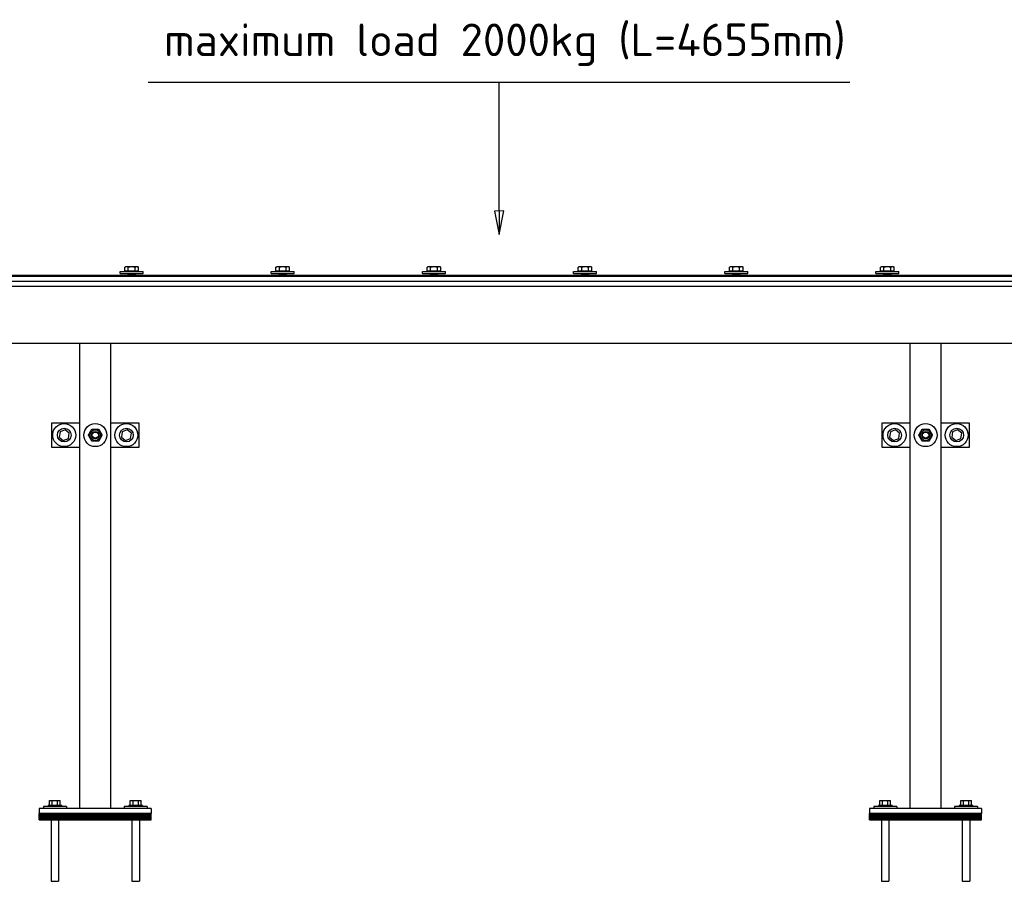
# Model space of a CAD drawing. Header units: millimetres. Extents: x 2241524 to 2686701, y -1965833 to -1461615.
# Tile 44 of 143: x 2333968 to 2335551, y -1954222 to -1952838. Entities that reach past the tile are written whole.
import ezdxf

# ---------------------------------------------------------------- set-up
doc = ezdxf.new("R2010")
doc.units = ezdxf.units.MM
doc.header["$LTSCALE"] = 100
doc.layers.add('CA_PODLAHA OBRYS', color=12, linetype='Continuous', lineweight=25)
doc.styles.add('MtXpl_ISOCPEUR', font='isocpeur.ttf')

msp = doc.modelspace()

# ---------------------------------------------------------------- linework, layer by layer
at = {"layer": 'CA_PODLAHA OBRYS'}
for p, q in [((2334174.67778, -1952938.23165), (2335302.84337, -1952938.23165)), ((2334738.76057, -1953142.01405), (2334738.76057, -1952938.23165)), ((2334746.28409, -1953145.00549), (2334731.28461, -1953145.12279)), ((2334731.28461, -1953145.12279), (2334739.07718, -1953182.56271)), ((2334746.28417, -1953145.00547), (2334731.28463, -1953145.12264)), ((2334731.28463, -1953145.12264), (2334739.07731, -1953182.56291)), ((2334738.7844, -1953145.06406), (2334738.76057, -1953142.01405)), ((2334738.7844, -1953145.06406), (2334739.07731, -1953182.56291)), ((2334739.07718, -1953182.56271), (2334746.28409, -1953145.00549)), ((2334739.07731, -1953182.56291), (2334746.28417, -1953145.00547)), ((2333911.1018, -1953248.2345), (2334142.1018, -1953248.2345)), ((2334129.6018, -1953242.2345), (2334166.6018, -1953242.2345)), ((2334129.6018, -1953245.2345), (2334129.6018, -1953242.2345)), ((2334129.6018, -1953245.2345), (2334166.6018, -1953245.2345)), ((2334138.6018, -1953234.7344), (2334137.13215, -1953235.58291)), ((2334137.13215, -1953241.6344), (2334137.13215, -1953235.58291)), ((2334142.61698, -1953241.6344), (2334137.13215, -1953241.6344)), ((2334138.1518, -1953248.9345), (2334138.1518, -1953250.2345)), ((2334157.8518, -1953248.7345), (2334138.3518, -1953248.7345)), ((2334139.87456, -1953234.7344), (2334138.6018, -1953234.7344)), ((2334139.5018, -1953241.6344), (2334139.5018, -1953242.2345)), ((2334148.1018, -1953234.7344), (2334139.87456, -1953234.7344)), ((2334142.57541, -1953246.41087), (2334142.1018, -1953247.4845)), ((2334142.1018, -1953247.4845), (2334154.1018, -1953247.4845)), ((2334142.1018, -1953247.4845), (2334142.1018, -1953248.7345)), ((2334142.57541, -1953245.2345), (2334142.57541, -1953246.41087)), ((2334142.57541, -1953246.41087), (2334153.6282, -1953246.41087)), ((2334142.61698, -1953241.6344), (2334142.61698, -1953235.58291)), ((2334153.58663, -1953241.6344), (2334142.61698, -1953241.6344)), ((2334156.32905, -1953234.7344), (2334148.1018, -1953234.7344)), ((2334153.58663, -1953241.6344), (2334153.58663, -1953235.58291)), ((2334159.07146, -1953241.6344), (2334153.58663, -1953241.6344)), ((2334153.6282, -1953245.2345), (2334153.6282, -1953246.41087)), ((2334153.6282, -1953246.41087), (2334154.1018, -1953247.4845)), ((2334154.1018, -1953247.4845), (2334154.1018, -1953248.7345)), ((2334154.1018, -1953248.2345), (2334385.1018, -1953248.2345)), ((2334157.6018, -1953234.7344), (2334156.32905, -1953234.7344)), ((2334156.7018, -1953241.6344), (2334156.7018, -1953242.2345)), ((2334157.6018, -1953234.7344), (2334159.07146, -1953235.58291)), ((2334158.0518, -1953248.9345), (2334158.0518, -1953250.2345)), ((2334159.07146, -1953241.6344), (2334159.07146, -1953235.58291)), ((2334166.6018, -1953245.2345), (2334166.6018, -1953242.2345)), ((2334372.6018, -1953242.2345), (2334409.6018, -1953242.2345)), ((2334372.6018, -1953245.2345), (2334372.6018, -1953242.2345)), ((2334372.6018, -1953245.2345), (2334409.6018, -1953245.2345)), ((2334381.6018, -1953234.7344), (2334380.13215, -1953235.58291)), ((2334380.13215, -1953241.6344), (2334380.13215, -1953235.58291)), ((2334385.61698, -1953241.6344), (2334380.13215, -1953241.6344)), ((2334381.1518, -1953248.9345), (2334381.1518, -1953250.2345)), ((2334400.8518, -1953248.7345), (2334381.3518, -1953248.7345)), ((2334382.87456, -1953234.7344), (2334381.6018, -1953234.7344)), ((2334382.5018, -1953241.6344), (2334382.5018, -1953242.2345)), ((2334391.1018, -1953234.7344), (2334382.87456, -1953234.7344)), ((2334385.57541, -1953246.41087), (2334385.1018, -1953247.4845)), ((2334385.1018, -1953247.4845), (2334397.1018, -1953247.4845)), ((2334385.1018, -1953247.4845), (2334385.1018, -1953248.7345)), ((2334385.57541, -1953245.2345), (2334385.57541, -1953246.41087)), ((2334385.57541, -1953246.41087), (2334396.6282, -1953246.41087)), ((2334385.61698, -1953241.6344), (2334385.61698, -1953235.58291)), ((2334396.58663, -1953241.6344), (2334385.61698, -1953241.6344)), ((2334399.32905, -1953234.7344), (2334391.1018, -1953234.7344)), ((2334396.58663, -1953241.6344), (2334396.58663, -1953235.58291)), ((2334402.07146, -1953241.6344), (2334396.58663, -1953241.6344)), ((2334396.6282, -1953245.2345), (2334396.6282, -1953246.41087)), ((2334396.6282, -1953246.41087), (2334397.1018, -1953247.4845)), ((2334397.1018, -1953247.4845), (2334397.1018, -1953248.7345)), ((2334397.1018, -1953248.2345), (2334628.1018, -1953248.2345)), ((2334400.6018, -1953234.7344), (2334399.32905, -1953234.7344)), ((2334399.7018, -1953241.6344), (2334399.7018, -1953242.2345)), ((2334400.6018, -1953234.7344), (2334402.07146, -1953235.58291)), ((2334401.0518, -1953248.9345), (2334401.0518, -1953250.2345)), ((2334402.07146, -1953241.6344), (2334402.07146, -1953235.58291)), ((2334409.6018, -1953245.2345), (2334409.6018, -1953242.2345)), ((2334615.6018, -1953242.2345), (2334652.6018, -1953242.2345)), ((2334615.6018, -1953245.2345), (2334615.6018, -1953242.2345)), ((2334615.6018, -1953245.2345), (2334652.6018, -1953245.2345)), ((2334624.6018, -1953234.7344), (2334623.13215, -1953235.58291)), ((2334623.13215, -1953241.6344), (2334623.13215, -1953235.58291)), ((2334628.61698, -1953241.6344), (2334623.13215, -1953241.6344)), ((2334624.1518, -1953248.9345), (2334624.1518, -1953250.2345)), ((2334643.8518, -1953248.7345), (2334624.3518, -1953248.7345)), ((2334625.87456, -1953234.7344), (2334624.6018, -1953234.7344)), ((2334625.5018, -1953241.6344), (2334625.5018, -1953242.2345)), ((2334634.1018, -1953234.7344), (2334625.87456, -1953234.7344)), ((2334628.57541, -1953246.41087), (2334628.1018, -1953247.4845)), ((2334628.1018, -1953247.4845), (2334640.1018, -1953247.4845)), ((2334628.1018, -1953247.4845), (2334628.1018, -1953248.7345)), ((2334628.57541, -1953245.2345), (2334628.57541, -1953246.41087)), ((2334628.57541, -1953246.41087), (2334639.6282, -1953246.41087)), ((2334628.61698, -1953241.6344), (2334628.61698, -1953235.58291)), ((2334639.58663, -1953241.6344), (2334628.61698, -1953241.6344)), ((2334642.32905, -1953234.7344), (2334634.1018, -1953234.7344)), ((2334639.58663, -1953241.6344), (2334639.58663, -1953235.58291)), ((2334645.07146, -1953241.6344), (2334639.58663, -1953241.6344)), ((2334639.6282, -1953245.2345), (2334639.6282, -1953246.41087)), ((2334639.6282, -1953246.41087), (2334640.1018, -1953247.4845)), ((2334640.1018, -1953247.4845), (2334640.1018, -1953248.7345)), ((2334640.1018, -1953248.2345), (2334871.1018, -1953248.2345)), ((2334643.6018, -1953234.7344), (2334642.32905, -1953234.7344)), ((2334642.7018, -1953241.6344), (2334642.7018, -1953242.2345)), ((2334643.6018, -1953234.7344), (2334645.07146, -1953235.58291)), ((2334644.0518, -1953248.9345), (2334644.0518, -1953250.2345)), ((2334645.07146, -1953241.6344), (2334645.07146, -1953235.58291)), ((2334652.6018, -1953245.2345), (2334652.6018, -1953242.2345)), ((2334858.6018, -1953242.2345), (2334895.6018, -1953242.2345)), ((2334858.6018, -1953245.2345), (2334858.6018, -1953242.2345)), ((2334858.6018, -1953245.2345), (2334895.6018, -1953245.2345)), ((2334867.6018, -1953234.7344), (2334866.13215, -1953235.58291)), ((2334866.13215, -1953241.6344), (2334866.13215, -1953235.58291)), ((2334871.61698, -1953241.6344), (2334866.13215, -1953241.6344)), ((2334867.1518, -1953248.9345), (2334867.1518, -1953250.2345)), ((2334886.8518, -1953248.7345), (2334867.3518, -1953248.7345)), ((2334868.87456, -1953234.7344), (2334867.6018, -1953234.7344)), ((2334868.5018, -1953241.6344), (2334868.5018, -1953242.2345)), ((2334877.1018, -1953234.7344), (2334868.87456, -1953234.7344)), ((2334871.57541, -1953246.41087), (2334871.1018, -1953247.4845)), ((2334871.1018, -1953247.4845), (2334883.1018, -1953247.4845)), ((2334871.1018, -1953247.4845), (2334871.1018, -1953248.7345)), ((2334871.57541, -1953245.2345), (2334871.57541, -1953246.41087)), ((2334871.57541, -1953246.41087), (2334882.6282, -1953246.41087)), ((2334871.61698, -1953241.6344), (2334871.61698, -1953235.58291)), ((2334882.58663, -1953241.6344), (2334871.61698, -1953241.6344)), ((2334885.32905, -1953234.7344), (2334877.1018, -1953234.7344)), ((2334882.58663, -1953241.6344), (2334882.58663, -1953235.58291)), ((2334888.07146, -1953241.6344), (2334882.58663, -1953241.6344)), ((2334882.6282, -1953245.2345), (2334882.6282, -1953246.41087)), ((2334882.6282, -1953246.41087), (2334883.1018, -1953247.4845)), ((2334883.1018, -1953247.4845), (2334883.1018, -1953248.7345)), ((2334883.1018, -1953248.2345), (2335114.1018, -1953248.2345)), ((2334886.6018, -1953234.7344), (2334885.32905, -1953234.7344)), ((2334885.7018, -1953241.6344), (2334885.7018, -1953242.2345)), ((2334886.6018, -1953234.7344), (2334888.07146, -1953235.58291)), ((2334887.0518, -1953248.9345), (2334887.0518, -1953250.2345)), ((2334888.07146, -1953241.6344), (2334888.07146, -1953235.58291)), ((2334895.6018, -1953245.2345), (2334895.6018, -1953242.2345)), ((2335101.6018, -1953242.2345), (2335138.6018, -1953242.2345)), ((2335101.6018, -1953245.2345), (2335101.6018, -1953242.2345)), ((2335101.6018, -1953245.2345), (2335138.6018, -1953245.2345)), ((2335110.6018, -1953234.7344), (2335109.13215, -1953235.58291)), ((2335109.13215, -1953241.6344), (2335109.13215, -1953235.58291)), ((2335114.61698, -1953241.6344), (2335109.13215, -1953241.6344)), ((2335110.1518, -1953248.9345), (2335110.1518, -1953250.2345)), ((2335129.8518, -1953248.7345), (2335110.3518, -1953248.7345)), ((2335111.87456, -1953234.7344), (2335110.6018, -1953234.7344)), ((2335111.5018, -1953241.6344), (2335111.5018, -1953242.2345)), ((2335120.1018, -1953234.7344), (2335111.87456, -1953234.7344)), ((2335114.57541, -1953246.41087), (2335114.1018, -1953247.4845)), ((2335114.1018, -1953247.4845), (2335126.1018, -1953247.4845)), ((2335114.1018, -1953247.4845), (2335114.1018, -1953248.7345)), ((2335114.57541, -1953245.2345), (2335114.57541, -1953246.41087)), ((2335114.57541, -1953246.41087), (2335125.6282, -1953246.41087)), ((2335114.61698, -1953241.6344), (2335114.61698, -1953235.58291)), ((2335125.58663, -1953241.6344), (2335114.61698, -1953241.6344)), ((2335128.32905, -1953234.7344), (2335120.1018, -1953234.7344)), ((2335125.58663, -1953241.6344), (2335125.58663, -1953235.58291)), ((2335131.07146, -1953241.6344), (2335125.58663, -1953241.6344)), ((2335125.6282, -1953245.2345), (2335125.6282, -1953246.41087)), ((2335125.6282, -1953246.41087), (2335126.1018, -1953247.4845)), ((2335126.1018, -1953247.4845), (2335126.1018, -1953248.7345)), ((2335126.1018, -1953248.2345), (2335357.1018, -1953248.2345)), ((2335129.6018, -1953234.7344), (2335128.32905, -1953234.7344)), ((2335128.7018, -1953241.6344), (2335128.7018, -1953242.2345)), ((2335129.6018, -1953234.7344), (2335131.07146, -1953235.58291)), ((2335130.0518, -1953248.9345), (2335130.0518, -1953250.2345)), ((2335131.07146, -1953241.6344), (2335131.07146, -1953235.58291)), ((2335138.6018, -1953245.2345), (2335138.6018, -1953242.2345)), ((2335344.6018, -1953242.2345), (2335381.6018, -1953242.2345)), ((2335344.6018, -1953245.2345), (2335344.6018, -1953242.2345)), ((2335344.6018, -1953245.2345), (2335381.6018, -1953245.2345)), ((2335353.6018, -1953234.7344), (2335352.13215, -1953235.58291)), ((2335352.13215, -1953241.6344), (2335352.13215, -1953235.58291)), ((2335357.61698, -1953241.6344), (2335352.13215, -1953241.6344)), ((2335353.1518, -1953248.9345), (2335353.1518, -1953250.2345)), ((2335372.8518, -1953248.7345), (2335353.3518, -1953248.7345)), ((2335354.87456, -1953234.7344), (2335353.6018, -1953234.7344)), ((2335354.5018, -1953241.6344), (2335354.5018, -1953242.2345)), ((2335363.1018, -1953234.7344), (2335354.87456, -1953234.7344)), ((2335357.57541, -1953246.41087), (2335357.1018, -1953247.4845)), ((2335357.1018, -1953247.4845), (2335369.1018, -1953247.4845)), ((2335357.1018, -1953247.4845), (2335357.1018, -1953248.7345)), ((2335357.57541, -1953245.2345), (2335357.57541, -1953246.41087)), ((2335357.57541, -1953246.41087), (2335368.6282, -1953246.41087)), ((2335357.61698, -1953241.6344), (2335357.61698, -1953235.58291)), ((2335368.58663, -1953241.6344), (2335357.61698, -1953241.6344)), ((2335371.32905, -1953234.7344), (2335363.1018, -1953234.7344)), ((2335368.58663, -1953241.6344), (2335368.58663, -1953235.58291)), ((2335374.07146, -1953241.6344), (2335368.58663, -1953241.6344)), ((2335368.6282, -1953245.2345), (2335368.6282, -1953246.41087)), ((2335368.6282, -1953246.41087), (2335369.1018, -1953247.4845)), ((2335369.1018, -1953247.4845), (2335369.1018, -1953248.7345)), ((2335369.1018, -1953248.2345), (2335600.1018, -1953248.2345)), ((2335372.6018, -1953234.7344), (2335371.32905, -1953234.7344)), ((2335371.7018, -1953241.6344), (2335371.7018, -1953242.2345)), ((2335372.6018, -1953234.7344), (2335374.07146, -1953235.58291)), ((2335373.0518, -1953248.9345), (2335373.0518, -1953250.2345)), ((2335374.07146, -1953241.6344), (2335374.07146, -1953235.58291)), ((2335381.6018, -1953245.2345), (2335381.6018, -1953242.2345)), ((2336984.6018, -1953250.2345), (2332529.6018, -1953250.2345)), ((2336934.6018, -1953258.2345), (2332579.6018, -1953258.2345)), ((2336940.6018, -1953266.2345), (2332573.6018, -1953266.2345)), ((2336934.6018, -1953358.2345), (2332579.6018, -1953358.2345)), ((2334064.6018, -1954105.2345), (2334064.6018, -1953358.2345)), ((2334114.6018, -1954105.2345), (2334114.6018, -1953358.2345)), ((2335399.6018, -1954105.2345), (2335399.6018, -1953358.2345)), ((2335449.6018, -1954105.2345), (2335449.6018, -1953358.2345)), ((2334019.6018, -1953525.2345), (2334019.6018, -1953485.2345)), ((2334019.6018, -1953485.2345), (2334064.6018, -1953485.2345)), ((2334114.6018, -1953485.2345), (2334159.6018, -1953485.2345)), ((2334159.6018, -1953485.2345), (2334159.6018, -1953525.2345)), ((2335354.6018, -1953525.2345), (2335354.6018, -1953485.2345)), ((2335354.6018, -1953485.2345), (2335399.6018, -1953485.2345)), ((2335449.6018, -1953485.2345), (2335494.6018, -1953485.2345)), ((2335494.6018, -1953485.2345), (2335494.6018, -1953525.2345)), ((2334032.91967, -1953499.72551), (2334031.48981, -1953508.26691)), ((2334041.03167, -1953496.69311), (2334032.91967, -1953499.72551)), ((2334047.7138, -1953502.2021), (2334041.03167, -1953496.69311)), ((2334046.28394, -1953510.7435), (2334047.7138, -1953502.2021)), ((2334132.91967, -1953499.72551), (2334131.48981, -1953508.26691)), ((2334141.03167, -1953496.69311), (2334132.91967, -1953499.72551)), ((2334147.7138, -1953502.2021), (2334141.03167, -1953496.69311)), ((2334146.28394, -1953510.7435), (2334147.7138, -1953502.2021)), ((2335367.91967, -1953499.72551), (2335366.48981, -1953508.26691)), ((2335376.03167, -1953496.69311), (2335367.91967, -1953499.72551)), ((2335382.7138, -1953502.2021), (2335376.03167, -1953496.69311)), ((2335381.28394, -1953510.7435), (2335382.7138, -1953502.2021)), ((2335467.91967, -1953499.72551), (2335466.48981, -1953508.26691)), ((2335476.03167, -1953496.69311), (2335467.91967, -1953499.72551)), ((2335482.7138, -1953502.2021), (2335476.03167, -1953496.69311)), ((2335481.28394, -1953510.7435), (2335482.7138, -1953502.2021)), ((2334031.48981, -1953508.26691), (2334038.17194, -1953513.7759)), ((2334038.17194, -1953513.7759), (2334046.28394, -1953510.7435)), ((2334131.48981, -1953508.26691), (2334138.17194, -1953513.7759)), ((2334138.17194, -1953513.7759), (2334146.28394, -1953510.7435)), ((2335366.48981, -1953508.26691), (2335373.17194, -1953513.7759)), ((2335373.17194, -1953513.7759), (2335381.28394, -1953510.7435)), ((2335466.48981, -1953508.26691), (2335473.17194, -1953513.7759)), ((2335473.17194, -1953513.7759), (2335481.28394, -1953510.7435)), ((2334064.6018, -1953525.2345), (2334019.6018, -1953525.2345)), ((2334159.6018, -1953525.2345), (2334114.6018, -1953525.2345)), ((2335399.6018, -1953525.2345), (2335354.6018, -1953525.2345)), ((2335494.6018, -1953525.2345), (2335449.6018, -1953525.2345)), ((2334043.1018, -1954102.2345), (2334006.1018, -1954102.2345)), ((2334006.1018, -1954102.2345), (2334006.1018, -1954105.2345)), ((2334035.6018, -1954100.2345), (2334013.6018, -1954100.2345)), ((2334013.6018, -1954100.2345), (2334013.6018, -1954102.2345)), ((2334015.94155, -1954092.2345), (2334020.27168, -1954092.2345)), ((2334015.94155, -1954100.2345), (2334015.94155, -1954092.2345)), ((2334020.27168, -1954092.2345), (2334028.93193, -1954092.2345)), ((2334020.27168, -1954100.2345), (2334020.27168, -1954092.2345)), ((2334028.93193, -1954092.2345), (2334033.26206, -1954092.2345)), ((2334028.93193, -1954100.2345), (2334028.93193, -1954092.2345)), ((2334033.26206, -1954100.2345), (2334033.26206, -1954092.2345)), ((2334035.6018, -1954100.2345), (2334035.6018, -1954102.2345)), ((2334043.1018, -1954102.2345), (2334043.1018, -1954105.2345)), ((2334173.1018, -1954102.2345), (2334136.1018, -1954102.2345)), ((2334136.1018, -1954102.2345), (2334136.1018, -1954105.2345)), ((2334165.6018, -1954100.2345), (2334143.6018, -1954100.2345)), ((2334143.6018, -1954100.2345), (2334143.6018, -1954102.2345)), ((2334145.94155, -1954092.2345), (2334150.27168, -1954092.2345)), ((2334145.94155, -1954100.2345), (2334145.94155, -1954092.2345)), ((2334150.27168, -1954092.2345), (2334158.93193, -1954092.2345)), ((2334150.27168, -1954100.2345), (2334150.27168, -1954092.2345)), ((2334158.93193, -1954092.2345), (2334163.26206, -1954092.2345)), ((2334158.93193, -1954100.2345), (2334158.93193, -1954092.2345)), ((2334163.26206, -1954100.2345), (2334163.26206, -1954092.2345)), ((2334165.6018, -1954100.2345), (2334165.6018, -1954102.2345)), ((2334173.1018, -1954102.2345), (2334173.1018, -1954105.2345)), ((2335378.1018, -1954102.2345), (2335341.1018, -1954102.2345)), ((2335341.1018, -1954102.2345), (2335341.1018, -1954105.2345)), ((2335370.6018, -1954100.2345), (2335348.6018, -1954100.2345)), ((2335348.6018, -1954100.2345), (2335348.6018, -1954102.2345)), ((2335350.94155, -1954092.2345), (2335355.27168, -1954092.2345)), ((2335350.94155, -1954100.2345), (2335350.94155, -1954092.2345)), ((2335355.27168, -1954092.2345), (2335363.93193, -1954092.2345)), ((2335355.27168, -1954100.2345), (2335355.27168, -1954092.2345)), ((2335363.93193, -1954092.2345), (2335368.26206, -1954092.2345)), ((2335363.93193, -1954100.2345), (2335363.93193, -1954092.2345)), ((2335368.26206, -1954100.2345), (2335368.26206, -1954092.2345)), ((2335370.6018, -1954100.2345), (2335370.6018, -1954102.2345)), ((2335378.1018, -1954102.2345), (2335378.1018, -1954105.2345)), ((2335508.1018, -1954102.2345), (2335471.1018, -1954102.2345)), ((2335471.1018, -1954102.2345), (2335471.1018, -1954105.2345)), ((2335500.6018, -1954100.2345), (2335478.6018, -1954100.2345)), ((2335478.6018, -1954100.2345), (2335478.6018, -1954102.2345)), ((2335480.94155, -1954092.2345), (2335485.27168, -1954092.2345)), ((2335480.94155, -1954100.2345), (2335480.94155, -1954092.2345)), ((2335485.27168, -1954092.2345), (2335493.93193, -1954092.2345)), ((2335485.27168, -1954100.2345), (2335485.27168, -1954092.2345)), ((2335493.93193, -1954092.2345), (2335498.26206, -1954092.2345)), ((2335493.93193, -1954100.2345), (2335493.93193, -1954092.2345)), ((2335498.26206, -1954100.2345), (2335498.26206, -1954092.2345)), ((2335500.6018, -1954100.2345), (2335500.6018, -1954102.2345)), ((2335508.1018, -1954102.2345), (2335508.1018, -1954105.2345)), ((2334179.6018, -1954105.2345), (2333999.6018, -1954105.2345)), ((2333999.6018, -1954105.2345), (2333999.6018, -1954113.2345)), ((2333999.6018, -1954115.2345), (2333999.6018, -1954113.2345)), ((2333999.6018, -1954113.2345), (2334179.6018, -1954113.2345)), ((2334179.6018, -1954113.2345), (2333999.6018, -1954113.2345)), ((2333999.6018, -1954115.2345), (2334179.6018, -1954115.2345)), ((2333999.6018, -1954117.2345), (2333999.6018, -1954115.2345)), ((2333999.6018, -1954115.2345), (2334179.6018, -1954115.2345)), ((2333999.6018, -1954119.2345), (2333999.6018, -1954117.2345)), ((2333999.6018, -1954117.2345), (2334179.6018, -1954117.2345)), ((2333999.6018, -1954117.2345), (2334179.6018, -1954117.2345)), ((2333999.6018, -1954121.2345), (2333999.6018, -1954119.2345)), ((2333999.6018, -1954119.2345), (2334179.6018, -1954119.2345)), ((2333999.6018, -1954119.2345), (2334179.6018, -1954119.2345)), ((2334179.6018, -1954105.2345), (2334179.6018, -1954113.2345)), ((2334179.6018, -1954115.2345), (2334179.6018, -1954113.2345)), ((2334179.6018, -1954117.2345), (2334179.6018, -1954115.2345)), ((2334179.6018, -1954119.2345), (2334179.6018, -1954117.2345)), ((2334179.6018, -1954121.2345), (2334179.6018, -1954119.2345)), ((2335514.6018, -1954105.2345), (2335334.6018, -1954105.2345)), ((2335334.6018, -1954105.2345), (2335334.6018, -1954113.2345)), ((2335334.6018, -1954115.2345), (2335334.6018, -1954113.2345)), ((2335334.6018, -1954113.2345), (2335514.6018, -1954113.2345)), ((2335514.6018, -1954113.2345), (2335334.6018, -1954113.2345)), ((2335334.6018, -1954115.2345), (2335514.6018, -1954115.2345)), ((2335334.6018, -1954117.2345), (2335334.6018, -1954115.2345)), ((2335334.6018, -1954115.2345), (2335514.6018, -1954115.2345)), ((2335334.6018, -1954119.2345), (2335334.6018, -1954117.2345)), ((2335334.6018, -1954117.2345), (2335514.6018, -1954117.2345)), ((2335334.6018, -1954117.2345), (2335514.6018, -1954117.2345)), ((2335334.6018, -1954121.2345), (2335334.6018, -1954119.2345)), ((2335334.6018, -1954119.2345), (2335514.6018, -1954119.2345)), ((2335334.6018, -1954119.2345), (2335514.6018, -1954119.2345)), ((2335514.6018, -1954105.2345), (2335514.6018, -1954113.2345)), ((2335514.6018, -1954115.2345), (2335514.6018, -1954113.2345)), ((2335514.6018, -1954117.2345), (2335514.6018, -1954115.2345)), ((2335514.6018, -1954119.2345), (2335514.6018, -1954117.2345)), ((2335514.6018, -1954121.2345), (2335514.6018, -1954119.2345)), ((2333999.6018, -1954123.2345), (2333999.6018, -1954121.2345)), ((2333999.6018, -1954121.2345), (2334179.6018, -1954121.2345)), ((2333999.6018, -1954121.2345), (2334179.6018, -1954121.2345)), ((2333999.6018, -1954123.2345), (2334179.6018, -1954123.2345)), ((2334018.6018, -1954123.2345), (2334018.6018, -1954222.2345)), ((2334030.6018, -1954123.2345), (2334030.6018, -1954222.2345)), ((2334148.6018, -1954123.2345), (2334148.6018, -1954222.2345)), ((2334160.6018, -1954123.2345), (2334160.6018, -1954222.2345)), ((2334179.6018, -1954123.2345), (2334179.6018, -1954121.2345)), ((2335334.6018, -1954123.2345), (2335334.6018, -1954121.2345)), ((2335334.6018, -1954121.2345), (2335514.6018, -1954121.2345)), ((2335334.6018, -1954121.2345), (2335514.6018, -1954121.2345)), ((2335334.6018, -1954123.2345), (2335514.6018, -1954123.2345)), ((2335353.6018, -1954123.2345), (2335353.6018, -1954222.2345)), ((2335365.6018, -1954123.2345), (2335365.6018, -1954222.2345)), ((2335483.6018, -1954123.2345), (2335483.6018, -1954222.2345)), ((2335495.6018, -1954123.2345), (2335495.6018, -1954222.2345)), ((2335514.6018, -1954123.2345), (2335514.6018, -1954121.2345)), ((2334018.6018, -1954222.2345), (2334030.6018, -1954222.2345)), ((2334148.6018, -1954222.2345), (2334160.6018, -1954222.2345)), ((2335353.6018, -1954222.2345), (2335365.6018, -1954222.2345)), ((2335483.6018, -1954222.2345), (2335495.6018, -1954222.2345))]:
    msp.add_line(p, q, dxfattribs=at)
for centre, major_axis, ratio, start_param, end_param in [((2334138.3518, -1953248.9345), (-0.14142, 0.14142), 0.9999999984, -0.7853981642, 0.7853981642), ((2334157.8518, -1953248.9345), (0.14142, 0.14142), 0.9999999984, 5.497787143, 7.0685834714), ((2334381.3518, -1953248.9345), (-0.14142, 0.14142), 0.9999999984, -0.7853981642, 0.7853981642), ((2334400.8518, -1953248.9345), (0.14142, 0.14142), 0.9999999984, 5.497787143, 7.0685834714), ((2334624.3518, -1953248.9345), (-0.14142, 0.14142), 0.9999999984, -0.7853981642, 0.7853981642), ((2334643.8518, -1953248.9345), (0.14142, 0.14142), 0.9999999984, 5.497787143, 7.0685834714), ((2334867.3518, -1953248.9345), (-0.14142, 0.14142), 0.9999999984, -0.7853981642, 0.7853981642), ((2334886.8518, -1953248.9345), (0.14142, 0.14142), 0.9999999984, 5.497787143, 7.0685834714), ((2335110.3518, -1953248.9345), (-0.14142, 0.14142), 0.9999999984, -0.7853981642, 0.7853981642), ((2335129.8518, -1953248.9345), (0.14142, 0.14142), 0.9999999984, 5.497787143, 7.0685834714), ((2335353.3518, -1953248.9345), (-0.14142, 0.14142), 0.9999999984, -0.7853981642, 0.7853981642), ((2335372.8518, -1953248.9345), (0.14142, 0.14142), 0.9999999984, 5.497787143, 7.0685834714), ((2334039.6018, -1953505.2345), (13.08148, 13.08148), 1, 5.4977871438, 11.780972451), ((2334089.6018, -1953505.2345), (13.08148, 13.08148), 1, 5.4977871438, 11.780972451), ((2334139.6018, -1953505.2345), (13.08148, 13.08148), 1, 5.4977871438, 11.780972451), ((2335374.6018, -1953505.2345), (13.08148, 13.08148), 1, 5.4977871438, 11.780972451), ((2335424.6018, -1953505.2345), (13.08148, 13.08148), 1, 5.4977871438, 11.780972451), ((2335474.6018, -1953505.2345), (13.08148, 13.08148), 1, 5.4977871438, 11.780972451), ((2334039.6018, -1953505.2345), (7.77817, 7.77817), 1, 5.4977871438, 11.7809724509), ((2334089.6018, -1953505.2345), (6.08112, 6.08112), 1, 5.4977871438, 11.780972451), ((2334089.6018, -1953505.2345), (4.24279, 4.24279), 0.9999999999, 5.4977871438, 11.7809724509), ((2334089.6018, -1953505.2345), (-4.24264, 4.24264), 0.9999999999, 3.926990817, 10.2101761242), ((2334089.6018, -1953505.2345), (-3.53553, 3.53553), 0.9999999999, 3.926990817, 10.2101761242), ((2334139.6018, -1953505.2345), (7.77817, 7.77817), 1, 5.4977871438, 11.7809724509), ((2335374.6018, -1953505.2345), (7.77817, 7.77817), 1, 5.4977871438, 11.7809724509), ((2335424.6018, -1953505.2345), (6.08112, 6.08112), 1, 5.4977871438, 11.780972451), ((2335424.6018, -1953505.2345), (4.24279, 4.24279), 0.9999999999, 5.4977871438, 11.7809724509), ((2335424.6018, -1953505.2345), (-4.24264, 4.24264), 0.9999999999, 3.926990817, 10.2101761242), ((2335424.6018, -1953505.2345), (-3.53553, 3.53553), 0.9999999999, 3.926990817, 10.2101761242), ((2335474.6018, -1953505.2345), (7.77817, 7.77817), 1, 5.4977871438, 11.7809724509)]:
    msp.add_ellipse(centre, major_axis=major_axis, ratio=ratio, start_param=start_param, end_param=end_param, dxfattribs=at)
for points, weights in [([(2334139.87456, -1953234.7344), (2334138.6018, -1953234.7344), (2334137.13215, -1953235.58291)], [1, 1.0379548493, 1]), ([(2334142.61698, -1953235.58291), (2334141.14732, -1953234.7344), (2334139.87456, -1953234.7344)], [1, 1.0379548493, 1]), ([(2334148.1018, -1953234.7344), (2334145.55629, -1953234.7344), (2334142.61698, -1953235.58291)], [1, 1.0379548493, 1]), ([(2334153.58663, -1953235.58291), (2334150.64732, -1953234.7344), (2334148.1018, -1953234.7344)], [1, 1.0379548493, 1]), ([(2334156.32905, -1953234.7344), (2334155.05629, -1953234.7344), (2334153.58663, -1953235.58291)], [1, 1.0379548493, 1]), ([(2334159.07146, -1953235.58291), (2334157.6018, -1953234.7344), (2334156.32905, -1953234.7344)], [1, 1.0379548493, 1]), ([(2334382.87456, -1953234.7344), (2334381.6018, -1953234.7344), (2334380.13215, -1953235.58291)], [1, 1.0379548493, 1]), ([(2334385.61698, -1953235.58291), (2334384.14732, -1953234.7344), (2334382.87456, -1953234.7344)], [1, 1.0379548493, 1]), ([(2334391.1018, -1953234.7344), (2334388.55629, -1953234.7344), (2334385.61698, -1953235.58291)], [1, 1.0379548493, 1]), ([(2334396.58663, -1953235.58291), (2334393.64732, -1953234.7344), (2334391.1018, -1953234.7344)], [1, 1.0379548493, 1]), ([(2334399.32905, -1953234.7344), (2334398.05629, -1953234.7344), (2334396.58663, -1953235.58291)], [1, 1.0379548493, 1]), ([(2334402.07146, -1953235.58291), (2334400.6018, -1953234.7344), (2334399.32905, -1953234.7344)], [1, 1.0379548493, 1]), ([(2334625.87456, -1953234.7344), (2334624.6018, -1953234.7344), (2334623.13215, -1953235.58291)], [1, 1.0379548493, 1]), ([(2334628.61698, -1953235.58291), (2334627.14732, -1953234.7344), (2334625.87456, -1953234.7344)], [1, 1.0379548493, 1]), ([(2334634.1018, -1953234.7344), (2334631.55629, -1953234.7344), (2334628.61698, -1953235.58291)], [1, 1.0379548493, 1]), ([(2334639.58663, -1953235.58291), (2334636.64732, -1953234.7344), (2334634.1018, -1953234.7344)], [1, 1.0379548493, 1]), ([(2334642.32905, -1953234.7344), (2334641.05629, -1953234.7344), (2334639.58663, -1953235.58291)], [1, 1.0379548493, 1]), ([(2334645.07146, -1953235.58291), (2334643.6018, -1953234.7344), (2334642.32905, -1953234.7344)], [1, 1.0379548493, 1]), ([(2334868.87456, -1953234.7344), (2334867.6018, -1953234.7344), (2334866.13215, -1953235.58291)], [1, 1.0379548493, 1]), ([(2334871.61698, -1953235.58291), (2334870.14732, -1953234.7344), (2334868.87456, -1953234.7344)], [1, 1.0379548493, 1]), ([(2334877.1018, -1953234.7344), (2334874.55629, -1953234.7344), (2334871.61698, -1953235.58291)], [1, 1.0379548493, 1]), ([(2334882.58663, -1953235.58291), (2334879.64732, -1953234.7344), (2334877.1018, -1953234.7344)], [1, 1.0379548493, 1]), ([(2334885.32905, -1953234.7344), (2334884.05629, -1953234.7344), (2334882.58663, -1953235.58291)], [1, 1.0379548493, 1]), ([(2334888.07146, -1953235.58291), (2334886.6018, -1953234.7344), (2334885.32905, -1953234.7344)], [1, 1.0379548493, 1]), ([(2335111.87456, -1953234.7344), (2335110.6018, -1953234.7344), (2335109.13215, -1953235.58291)], [1, 1.0379548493, 1]), ([(2335114.61698, -1953235.58291), (2335113.14732, -1953234.7344), (2335111.87456, -1953234.7344)], [1, 1.0379548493, 1]), ([(2335120.1018, -1953234.7344), (2335117.55629, -1953234.7344), (2335114.61698, -1953235.58291)], [1, 1.0379548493, 1]), ([(2335125.58663, -1953235.58291), (2335122.64732, -1953234.7344), (2335120.1018, -1953234.7344)], [1, 1.0379548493, 1]), ([(2335128.32905, -1953234.7344), (2335127.05629, -1953234.7344), (2335125.58663, -1953235.58291)], [1, 1.0379548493, 1]), ([(2335131.07146, -1953235.58291), (2335129.6018, -1953234.7344), (2335128.32905, -1953234.7344)], [1, 1.0379548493, 1]), ([(2335354.87456, -1953234.7344), (2335353.6018, -1953234.7344), (2335352.13215, -1953235.58291)], [1, 1.0379548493, 1]), ([(2335357.61698, -1953235.58291), (2335356.14732, -1953234.7344), (2335354.87456, -1953234.7344)], [1, 1.0379548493, 1]), ([(2335363.1018, -1953234.7344), (2335360.55629, -1953234.7344), (2335357.61698, -1953235.58291)], [1, 1.0379548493, 1]), ([(2335368.58663, -1953235.58291), (2335365.64732, -1953234.7344), (2335363.1018, -1953234.7344)], [1, 1.0379548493, 1]), ([(2335371.32905, -1953234.7344), (2335370.05629, -1953234.7344), (2335368.58663, -1953235.58291)], [1, 1.0379548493, 1]), ([(2335374.07146, -1953235.58291), (2335372.6018, -1953234.7344), (2335371.32905, -1953234.7344)], [1, 1.0379548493, 1]), ([(2334078.63215, -1953505.2345), (2334081.37456, -1953500.4845), (2334084.11698, -1953495.7345)], [1, 1.15470053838, 1]), ([(2334084.11698, -1953495.7345), (2334089.6018, -1953495.7345), (2334095.08663, -1953495.7345)], [1, 1.15470053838, 1]), ([(2334095.08663, -1953495.7345), (2334097.82905, -1953500.4845), (2334100.57146, -1953505.2345)], [1, 1.15470053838, 1]), ([(2335413.63215, -1953505.2345), (2335416.37456, -1953500.4845), (2335419.11698, -1953495.7345)], [1, 1.15470053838, 1]), ([(2335419.11698, -1953495.7345), (2335424.6018, -1953495.7345), (2335430.08663, -1953495.7345)], [1, 1.15470053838, 1]), ([(2335430.08663, -1953495.7345), (2335432.82905, -1953500.4845), (2335435.57146, -1953505.2345)], [1, 1.15470053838, 1]), ([(2334084.11698, -1953514.7345), (2334081.37456, -1953509.9845), (2334078.63215, -1953505.2345)], [1, 1.15470053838, 1]), ([(2334095.08663, -1953514.7345), (2334089.6018, -1953514.7345), (2334084.11698, -1953514.7345)], [1, 1.15470053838, 1]), ([(2334100.57146, -1953505.2345), (2334097.82905, -1953509.9845), (2334095.08663, -1953514.7345)], [1, 1.15470053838, 1]), ([(2335419.11698, -1953514.7345), (2335416.37456, -1953509.9845), (2335413.63215, -1953505.2345)], [1, 1.15470053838, 1]), ([(2335430.08663, -1953514.7345), (2335424.6018, -1953514.7345), (2335419.11698, -1953514.7345)], [1, 1.15470053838, 1]), ([(2335435.57146, -1953505.2345), (2335432.82905, -1953509.9845), (2335430.08663, -1953514.7345)], [1, 1.15470053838, 1])]:
    msp.add_rational_spline(points, weights, degree=2, dxfattribs=at)
msp.add_solid([(2334731.28461, -1953145.12279), (2334739.07718, -1953182.56271), (2334746.28409, -1953145.00549), (2334731.28461, -1953145.12279)], dxfattribs=at)

# ---------------------------------------------------------------- texts
at = {"layer": 'CA_PODLAHA OBRYS', "style": 'MtXpl_ISOCPEUR'}
msp.add_text('maximum load 2000kg (L=4655mm)', height=52.4999991, dxfattribs=at).set_placement((2334200.21379, -1952896.23165))

doc.saveas('drawing.dxf')
